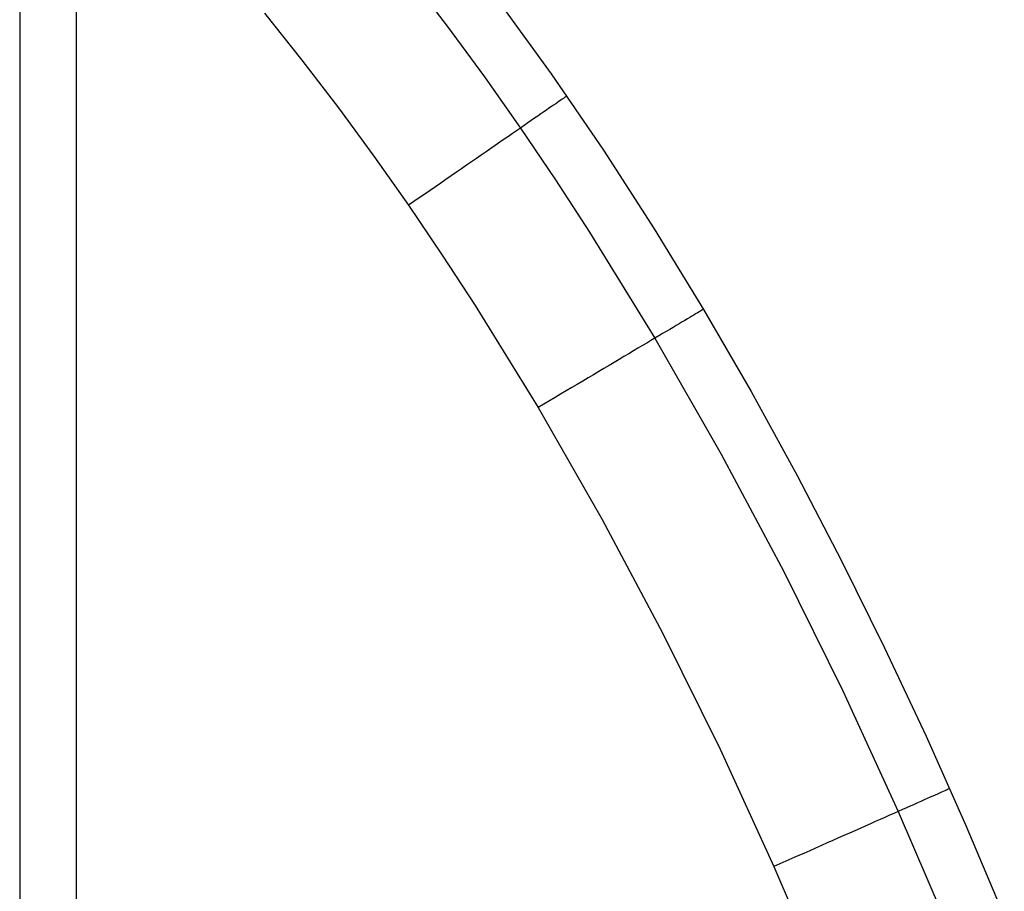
# Model space of a CAD drawing. Header units: millimetres. Extents: x 4627 to 5374, y -356 to 20.
# Tile 42 of 44: x 5299 to 5350, y -69 to -25. Entities that reach past the tile are written whole.
import ezdxf

# ---------------------------------------------------------------- set-up
doc = ezdxf.new("R2010")
doc.units = ezdxf.units.MM
doc.layers.add('Slope storage bench', color=7, linetype='Continuous', true_color=0x000000)
doc.layers.add('Slope storage bench$Lid', color=7, linetype='Continuous', true_color=0x000000)

msp = doc.modelspace()

# ---------------------------------------------------------------- linework, layer by layer
at = {"layer": 'Slope storage bench'}
for p, q in [((5302.146, 10.1, -150), (5302.146, -290.1, -150)), ((5299.246, 8.689, -297.1), (5299.246, -288.689, -297.1)), ((5302.146, 8.689, -290.1), (5302.146, -288.689, -290.1)), ((5302.146, 0), (5302.146, -280))]:
    msp.add_line(p, q, dxfattribs=at)
at = {"layer": 'Slope storage bench$Lid'}
for p, q in [((5319.299, -22.312, 17.1), (5321.263, -24.882, 17.1)), ((5319.299, -22.312, 2.9), (5321.263, -24.882, 2.9)), ((5323.838, -23.485, 10.1), (5326.613, -27.322, 10.1)), ((5323.838, -23.485, 9.9), (5326.613, -27.322, 9.9)), ((5323.838, -23.485, 10), (5326.613, -27.322, 10)), ((5311.851, -24.2, 20), (5313.78, -26.619, 20)), ((5311.851, -24.2), (5313.78, -26.619)), ((5321.263, -24.882, 17.1), (5323.173, -27.487, 17.1)), ((5321.263, -24.882, 2.9), (5323.173, -27.487, 2.9)), ((5313.78, -26.619, 20), (5315.658, -29.077, 20)), ((5313.78, -26.619), (5315.658, -29.077)), ((5326.613, -27.322, 10.1), (5329.306, -31.268, 10.1)), ((5326.613, -27.322, 9.9), (5329.306, -31.268, 9.9)), ((5326.613, -27.322, 10), (5329.306, -31.268, 10)), ((5323.173, -27.487, 17.1), (5325.029, -30.123, 17.1)), ((5323.173, -27.487, 2.9), (5325.029, -30.123, 2.9)), ((5326.847, -28.867, 13.732), (5326.741, -28.94, 14.044)), ((5326.847, -28.867, 6.268), (5326.741, -28.94, 5.956)), ((5326.945, -28.8, 13.415), (5326.847, -28.867, 13.732)), ((5326.945, -28.8, 6.585), (5326.847, -28.867, 6.268)), ((5327.034, -28.738, 13.095), (5326.945, -28.8, 13.415)), ((5327.034, -28.738, 6.905), (5326.945, -28.8, 6.585)), ((5327.113, -28.683, 12.771), (5327.034, -28.738, 13.095)), ((5327.113, -28.683, 7.229), (5327.034, -28.738, 6.905)), ((5327.184, -28.635, 12.444), (5327.113, -28.683, 12.771)), ((5327.184, -28.635, 7.556), (5327.113, -28.683, 7.229)), ((5327.245, -28.592, 12.114), (5327.184, -28.635, 12.444)), ((5327.245, -28.592, 7.886), (5327.184, -28.635, 7.556)), ((5327.297, -28.556, 11.782), (5327.245, -28.592, 12.114)), ((5327.297, -28.556, 8.218), (5327.245, -28.592, 7.886)), ((5327.339, -28.527, 11.448), (5327.297, -28.556, 11.782)), ((5327.339, -28.527, 8.552), (5327.297, -28.556, 8.218)), ((5327.373, -28.504, 11.112), (5327.339, -28.527, 11.448)), ((5327.373, -28.504, 8.888), (5327.339, -28.527, 8.552)), ((5327.396, -28.488, 10.776), (5327.373, -28.504, 11.112)), ((5327.396, -28.488, 9.224), (5327.373, -28.504, 8.888)), ((5327.411, -28.478, 10.438), (5327.396, -28.488, 10.776)), ((5327.411, -28.478, 9.562), (5327.396, -28.488, 9.224)), ((5327.415, -28.475, 10.1), (5327.411, -28.478, 10.438)), ((5327.415, -28.475, 9.9), (5327.411, -28.478, 9.562)), ((5315.658, -29.077, 20), (5317.488, -31.572, 20)), ((5315.658, -29.077), (5317.488, -31.572)), ((5326.081, -29.396, 15.53), (5325.924, -29.504, 15.809)), ((5326.081, -29.396, 4.47), (5325.924, -29.504, 4.191)), ((5326.229, -29.294, 15.244), (5326.081, -29.396, 15.53)), ((5326.229, -29.294, 4.756), (5326.081, -29.396, 4.47)), ((5326.37, -29.197, 14.952), (5326.229, -29.294, 15.244)), ((5326.37, -29.197, 5.048), (5326.229, -29.294, 4.756)), ((5326.502, -29.105, 14.655), (5326.37, -29.197, 14.952)), ((5326.502, -29.105, 5.345), (5326.37, -29.197, 5.048)), ((5326.626, -29.02, 14.352), (5326.502, -29.105, 14.655)), ((5326.626, -29.02, 5.648), (5326.502, -29.105, 5.345)), ((5326.741, -28.94, 14.044), (5326.626, -29.02, 14.352)), ((5326.741, -28.94, 5.956), (5326.626, -29.02, 5.648)), ((5325.409, -29.86, 16.606), (5325.223, -29.989, 16.857)), ((5325.409, -29.86, 3.394), (5325.223, -29.989, 3.143)), ((5325.588, -29.737, 16.348), (5325.409, -29.86, 16.606)), ((5325.588, -29.737, 3.652), (5325.409, -29.86, 3.394)), ((5325.76, -29.618, 16.082), (5325.588, -29.737, 16.348)), ((5325.76, -29.618, 3.918), (5325.588, -29.737, 3.652)), ((5325.924, -29.504, 15.809), (5325.76, -29.618, 16.082)), ((5325.924, -29.504, 4.191), (5325.76, -29.618, 3.918)), ((5324.623, -30.403, 17.562), (5324.41, -30.55, 17.78)), ((5324.623, -30.403, 2.438), (5324.41, -30.55, 2.22)), ((5324.829, -30.261, 17.335), (5324.623, -30.403, 17.562)), ((5324.829, -30.261, 2.665), (5324.623, -30.403, 2.438)), ((5325.029, -30.123, 17.1), (5324.829, -30.261, 17.335)), ((5325.029, -30.123, 2.9), (5324.829, -30.261, 2.665)), ((5325.223, -29.989, 16.857), (5325.029, -30.123, 17.1)), ((5325.223, -29.989, 3.143), (5325.029, -30.123, 2.9)), ((5325.029, -30.123, 17.1), (5326.835, -32.788, 17.1)), ((5325.029, -30.123, 2.9), (5326.835, -32.788, 2.9)), ((5323.967, -30.856, 18.188), (5323.737, -31.015, 18.378)), ((5323.967, -30.856, 1.812), (5323.737, -31.015, 1.622)), ((5324.191, -30.701, 17.988), (5323.967, -30.856, 18.188)), ((5324.191, -30.701, 2.012), (5323.967, -30.856, 1.812)), ((5324.41, -30.55, 17.78), (5324.191, -30.701, 17.988)), ((5324.41, -30.55, 2.22), (5324.191, -30.701, 2.012)), ((5323.262, -31.343, 18.729), (5323.017, -31.513, 18.89)), ((5323.262, -31.343, 1.271), (5323.017, -31.513, 1.11)), ((5323.502, -31.178, 18.559), (5323.262, -31.343, 18.729)), ((5323.502, -31.178, 1.441), (5323.262, -31.343, 1.271)), ((5323.737, -31.015, 18.378), (5323.502, -31.178, 18.559)), ((5323.737, -31.015, 1.622), (5323.502, -31.178, 1.441)), ((5329.306, -31.268, 10.1), (5331.919, -35.316, 10.1)), ((5329.306, -31.268, 9.9), (5331.919, -35.316, 9.9)), ((5329.306, -31.268, 10), (5331.919, -35.316, 10)), ((5317.488, -31.572, 20), (5319.269, -34.101, 20)), ((5317.488, -31.572), (5319.269, -34.101)), ((5322.515, -31.859, 19.18), (5322.258, -32.037, 19.31)), ((5322.515, -31.859, 0.82), (5322.258, -32.037, 0.69)), ((5322.768, -31.685, 19.04), (5322.515, -31.859, 19.18)), ((5322.768, -31.685, 0.96), (5322.515, -31.859, 0.82)), ((5323.017, -31.513, 18.89), (5322.768, -31.685, 19.04)), ((5323.017, -31.513, 1.11), (5322.768, -31.685, 0.96)), ((5321.734, -32.399, 19.536), (5321.467, -32.583, 19.633)), ((5321.734, -32.399, 0.464), (5321.467, -32.583, 0.367)), ((5321.997, -32.217, 19.428), (5321.734, -32.399, 19.536)), ((5321.997, -32.217, 0.572), (5321.734, -32.399, 0.464)), ((5322.258, -32.037, 19.31), (5321.997, -32.217, 19.428)), ((5322.258, -32.037, 0.69), (5321.997, -32.217, 0.572)), ((5320.927, -32.956, 19.793), (5320.654, -33.145, 19.856)), ((5320.927, -32.956, 0.207), (5320.654, -33.145, 0.144)), ((5321.198, -32.769, 19.719), (5320.927, -32.956, 19.793)), ((5321.198, -32.769, 0.281), (5320.927, -32.956, 0.207)), ((5321.467, -32.583, 19.633), (5321.198, -32.769, 19.719)), ((5321.467, -32.583, 0.367), (5321.198, -32.769, 0.281)), ((5326.835, -32.788, 17.1), (5328.59, -35.482, 17.1)), ((5326.835, -32.788, 2.9), (5328.59, -35.482, 2.9)), ((5320.379, -33.335, 19.908), (5320.102, -33.526, 19.948)), ((5320.379, -33.335, 0.092), (5320.102, -33.526, 0.052)), ((5320.654, -33.145, 19.856), (5320.379, -33.335, 19.908)), ((5320.654, -33.145, 0.144), (5320.379, -33.335, 0.092)), ((5319.548, -33.909, 19.994), (5319.269, -34.101, 20)), ((5319.548, -33.909, 0.006), (5319.269, -34.101)), ((5319.825, -33.717, 19.977), (5319.548, -33.909, 19.994)), ((5319.825, -33.717, 0.023), (5319.548, -33.909, 0.006)), ((5320.102, -33.526, 19.948), (5319.825, -33.717, 19.977)), ((5320.102, -33.526, 0.052), (5319.825, -33.717, 0.023)), ((5319.269, -34.101, 20), (5321.004, -36.663, 20)), ((5319.269, -34.101), (5321.004, -36.663)), ((5328.59, -35.482, 17.1), (5331.959, -40.944, 17.1)), ((5328.59, -35.482, 2.9), (5331.959, -40.944, 2.9)), ((5331.919, -35.316, 10.1), (5334.452, -39.46, 10.1)), ((5331.919, -35.316, 9.9), (5334.452, -39.46, 9.9)), ((5331.919, -35.316, 10), (5334.452, -39.46, 10)), ((5321.004, -36.663, 20), (5322.694, -39.255, 20)), ((5321.004, -36.663), (5322.694, -39.255)), ((5322.694, -39.255, 20), (5325.942, -44.522, 20)), ((5322.694, -39.255), (5325.942, -44.522)), ((5334.327, -39.535, 11.782), (5334.273, -39.567, 12.114)), ((5334.327, -39.535, 8.218), (5334.273, -39.567, 7.886)), ((5334.372, -39.509, 11.448), (5334.327, -39.535, 11.782)), ((5334.372, -39.509, 8.552), (5334.327, -39.535, 8.218)), ((5334.406, -39.488, 11.112), (5334.372, -39.509, 11.448)), ((5334.406, -39.488, 8.888), (5334.372, -39.509, 8.552)), ((5334.431, -39.473, 10.776), (5334.406, -39.488, 11.112)), ((5334.431, -39.473, 9.224), (5334.406, -39.488, 8.888)), ((5334.446, -39.464, 10.438), (5334.431, -39.473, 10.776)), ((5334.446, -39.464, 9.562), (5334.431, -39.473, 9.224)), ((5334.451, -39.461, 10.1), (5334.446, -39.464, 10.438)), ((5334.451, -39.461, 9.9), (5334.446, -39.464, 9.562)), ((5334.452, -39.46, 10.1), (5336.905, -43.696, 10.1)), ((5334.452, -39.46, 9.9), (5336.905, -43.696, 9.9)), ((5334.452, -39.46, 10), (5336.905, -43.696, 10)), ((5333.497, -40.029, 14.655), (5333.359, -40.111, 14.952)), ((5333.497, -40.029, 5.345), (5333.359, -40.111, 5.048)), ((5333.626, -39.952, 14.352), (5333.497, -40.029, 14.655)), ((5333.626, -39.952, 5.648), (5333.497, -40.029, 5.345)), ((5333.746, -39.88, 14.044), (5333.626, -39.952, 14.352)), ((5333.746, -39.88, 5.956), (5333.626, -39.952, 5.648)), ((5333.858, -39.814, 13.732), (5333.746, -39.88, 14.044)), ((5333.858, -39.814, 6.268), (5333.746, -39.88, 5.956)), ((5333.96, -39.754, 13.415), (5333.858, -39.814, 13.732)), ((5333.96, -39.754, 6.585), (5333.858, -39.814, 6.268)), ((5334.052, -39.699, 13.095), (5333.96, -39.754, 13.415)), ((5334.052, -39.699, 6.905), (5333.96, -39.754, 6.585)), ((5334.135, -39.649, 12.771), (5334.052, -39.699, 13.095)), ((5334.135, -39.649, 7.229), (5334.052, -39.699, 6.905)), ((5334.209, -39.605, 12.444), (5334.135, -39.649, 12.771)), ((5334.209, -39.605, 7.556), (5334.135, -39.649, 7.229)), ((5334.273, -39.567, 12.114), (5334.209, -39.605, 12.444)), ((5334.273, -39.567, 7.886), (5334.209, -39.605, 7.556)), ((5332.722, -40.49, 16.082), (5332.543, -40.596, 16.348)), ((5332.722, -40.49, 3.918), (5332.543, -40.596, 3.652)), ((5332.894, -40.388, 15.809), (5332.722, -40.49, 16.082)), ((5332.894, -40.388, 4.191), (5332.722, -40.49, 3.918)), ((5333.057, -40.29, 15.53), (5332.894, -40.388, 15.809)), ((5333.057, -40.29, 4.47), (5332.894, -40.388, 4.191)), ((5333.212, -40.198, 15.244), (5333.057, -40.29, 15.53)), ((5333.212, -40.198, 4.756), (5333.057, -40.29, 4.47)), ((5333.359, -40.111, 14.952), (5333.212, -40.198, 15.244)), ((5333.359, -40.111, 5.048), (5333.212, -40.198, 4.756)), ((5331.75, -41.068, 17.335), (5331.534, -41.196, 17.562)), ((5331.75, -41.068, 2.665), (5331.534, -41.196, 2.438)), ((5331.959, -40.944, 17.1), (5331.75, -41.068, 17.335)), ((5331.959, -40.944, 2.9), (5331.75, -41.068, 2.665)), ((5332.161, -40.823, 16.857), (5331.959, -40.944, 17.1)), ((5332.161, -40.823, 3.143), (5331.959, -40.944, 2.9)), ((5331.959, -40.944, 17.1), (5335.376, -46.91, 17.1)), ((5331.959, -40.944, 2.9), (5335.376, -46.91, 2.9)), ((5332.355, -40.708, 16.606), (5332.161, -40.823, 16.857)), ((5332.355, -40.708, 3.394), (5332.161, -40.823, 3.143)), ((5332.543, -40.596, 16.348), (5332.355, -40.708, 16.606)), ((5332.543, -40.596, 3.652), (5332.355, -40.708, 3.394)), ((5331.083, -41.464, 17.988), (5330.849, -41.604, 18.188)), ((5331.083, -41.464, 2.012), (5330.849, -41.604, 1.812)), ((5331.312, -41.328, 17.779), (5331.083, -41.464, 17.988)), ((5331.312, -41.328, 2.221), (5331.083, -41.464, 2.012)), ((5331.534, -41.196, 17.562), (5331.312, -41.328, 17.779)), ((5331.534, -41.196, 2.438), (5331.312, -41.328, 2.221)), ((5330.112, -42.042, 18.729), (5329.857, -42.194, 18.89)), ((5330.112, -42.042, 1.271), (5329.857, -42.194, 1.11)), ((5330.363, -41.893, 18.559), (5330.112, -42.042, 18.729)), ((5330.363, -41.893, 1.441), (5330.112, -42.042, 1.271)), ((5330.609, -41.746, 18.378), (5330.363, -41.893, 18.559)), ((5330.609, -41.746, 1.622), (5330.363, -41.893, 1.441)), ((5330.849, -41.604, 18.188), (5330.609, -41.746, 18.378)), ((5330.849, -41.604, 1.812), (5330.609, -41.746, 1.622)), ((5329.332, -42.506, 19.18), (5329.064, -42.665, 19.31)), ((5329.332, -42.506, 0.82), (5329.064, -42.665, 0.69)), ((5329.597, -42.348, 19.04), (5329.332, -42.506, 19.18)), ((5329.597, -42.348, 0.96), (5329.332, -42.506, 0.82)), ((5329.857, -42.194, 18.89), (5329.597, -42.348, 19.04)), ((5329.857, -42.194, 1.11), (5329.597, -42.348, 0.96)), ((5328.516, -42.991, 19.536), (5328.238, -43.157, 19.633)), ((5328.516, -42.991, 0.464), (5328.238, -43.157, 0.367)), ((5328.792, -42.827, 19.428), (5328.516, -42.991, 19.536)), ((5328.792, -42.827, 0.572), (5328.516, -42.991, 0.464)), ((5329.064, -42.665, 19.31), (5328.792, -42.827, 19.428)), ((5329.064, -42.665, 0.69), (5328.792, -42.827, 0.572)), ((5327.673, -43.492, 19.793), (5327.388, -43.662, 19.856)), ((5327.673, -43.492, 0.207), (5327.388, -43.662, 0.144)), ((5327.957, -43.324, 19.718), (5327.673, -43.492, 19.793)), ((5327.957, -43.324, 0.282), (5327.673, -43.492, 0.207)), ((5328.238, -43.157, 19.633), (5327.957, -43.324, 19.718)), ((5328.238, -43.157, 0.367), (5327.957, -43.324, 0.282)), ((5326.812, -44.004, 19.948), (5326.523, -44.177, 19.977)), ((5326.812, -44.004, 0.052), (5326.523, -44.177, 0.023)), ((5327.101, -43.833, 19.908), (5326.812, -44.004, 19.948)), ((5327.101, -43.833, 0.092), (5326.812, -44.004, 0.052)), ((5327.388, -43.662, 19.856), (5327.101, -43.833, 19.908)), ((5327.388, -43.662, 0.144), (5327.101, -43.833, 0.092)), ((5336.905, -43.696, 10.1), (5339.277, -48.018, 10.1)), ((5336.905, -43.696, 9.9), (5339.277, -48.018, 9.9)), ((5336.905, -43.696, 10), (5339.277, -48.018, 10)), ((5326.233, -44.349, 19.994), (5325.942, -44.522, 20)), ((5326.233, -44.349, 0.006), (5325.942, -44.522)), ((5325.942, -44.522, 20), (5329.246, -50.29, 20)), ((5325.942, -44.522), (5329.246, -50.29)), ((5326.523, -44.177, 19.977), (5326.233, -44.349, 19.994)), ((5326.523, -44.177, 0.023), (5326.233, -44.349, 0.006)), ((5335.376, -46.91, 17.1), (5338.596, -52.968, 17.1)), ((5335.376, -46.91, 2.9), (5338.596, -52.968, 2.9)), ((5339.277, -48.018, 10.1), (5341.57, -52.419, 10.1)), ((5339.277, -48.018, 9.9), (5341.57, -52.419, 9.9)), ((5339.277, -48.018, 10), (5341.57, -52.419, 10)), ((5329.246, -50.29, 20), (5332.365, -56.16, 20)), ((5329.246, -50.29), (5332.365, -56.16)), ((5341.57, -52.419, 10.1), (5343.784, -56.894, 10.1)), ((5341.57, -52.419, 9.9), (5343.784, -56.894, 9.9)), ((5341.57, -52.419, 10), (5343.784, -56.894, 10)), ((5338.596, -52.968, 17.1), (5341.629, -59.108, 17.1)), ((5338.596, -52.968, 2.9), (5341.629, -59.108, 2.9)), ((5332.365, -56.16, 20), (5335.31, -62.12, 20)), ((5332.365, -56.16), (5335.31, -62.12)), ((5343.784, -56.894, 10.1), (5345.918, -61.438, 10.1)), ((5343.784, -56.894, 9.9), (5345.918, -61.438, 9.9)), ((5343.784, -56.894, 10), (5345.918, -61.438, 10)), ((5341.629, -59.108, 17.1), (5344.486, -65.319, 17.1)), ((5341.629, -59.108, 2.9), (5344.486, -65.319, 2.9)), ((5345.918, -61.438, 10.1), (5347.972, -66.044, 10.1)), ((5345.918, -61.438, 9.9), (5347.972, -66.044, 9.9)), ((5345.918, -61.438, 10), (5347.972, -66.044, 10)), ((5335.31, -62.12, 20), (5338.088, -68.16, 20)), ((5335.31, -62.12), (5338.088, -68.16)), ((5346.614, -64.374, 13.415), (5346.505, -64.422, 13.732)), ((5346.614, -64.374, 6.585), (5346.505, -64.422, 6.268)), ((5346.712, -64.33, 13.095), (5346.614, -64.374, 13.415)), ((5346.712, -64.33, 6.905), (5346.614, -64.374, 6.585)), ((5346.801, -64.291, 12.771), (5346.712, -64.33, 13.095)), ((5346.801, -64.291, 7.229), (5346.712, -64.33, 6.905)), ((5346.879, -64.256, 12.444), (5346.801, -64.291, 12.771)), ((5346.879, -64.256, 7.556), (5346.801, -64.291, 7.229)), ((5346.947, -64.226, 12.114), (5346.879, -64.256, 12.444)), ((5346.947, -64.226, 7.886), (5346.879, -64.256, 7.556)), ((5347.005, -64.2, 11.782), (5346.947, -64.226, 12.114)), ((5347.005, -64.2, 8.218), (5346.947, -64.226, 7.886)), ((5347.052, -64.179, 11.448), (5347.005, -64.2, 11.782)), ((5347.052, -64.179, 8.552), (5347.005, -64.2, 8.218)), ((5347.089, -64.163, 11.112), (5347.052, -64.179, 11.448)), ((5347.089, -64.163, 8.888), (5347.052, -64.179, 8.552)), ((5347.115, -64.151, 10.776), (5347.089, -64.163, 11.112)), ((5347.115, -64.151, 9.224), (5347.089, -64.163, 8.888)), ((5347.131, -64.144, 10.438), (5347.115, -64.151, 10.776)), ((5347.131, -64.144, 9.562), (5347.115, -64.151, 9.224)), ((5347.136, -64.142, 10.1), (5347.131, -64.144, 10.438)), ((5347.136, -64.142, 9.9), (5347.131, -64.144, 9.562)), ((5345.48, -64.877, 15.809), (5345.298, -64.958, 16.082)), ((5345.48, -64.877, 4.191), (5345.298, -64.958, 3.918)), ((5345.654, -64.8, 15.53), (5345.48, -64.877, 15.809)), ((5345.654, -64.8, 4.47), (5345.48, -64.877, 4.191)), ((5345.819, -64.727, 15.244), (5345.654, -64.8, 15.53)), ((5345.819, -64.727, 4.756), (5345.654, -64.8, 4.47)), ((5345.975, -64.657, 14.952), (5345.819, -64.727, 15.244)), ((5345.975, -64.657, 5.048), (5345.819, -64.727, 4.756)), ((5346.122, -64.592, 14.655), (5345.975, -64.657, 14.952)), ((5346.122, -64.592, 5.345), (5345.975, -64.657, 5.048)), ((5346.259, -64.531, 14.352), (5346.122, -64.592, 14.655)), ((5346.259, -64.531, 5.648), (5346.122, -64.592, 5.345)), ((5346.387, -64.474, 14.044), (5346.259, -64.531, 14.352)), ((5346.387, -64.474, 5.956), (5346.259, -64.531, 5.648)), ((5346.505, -64.422, 13.732), (5346.387, -64.474, 14.044)), ((5346.505, -64.422, 6.268), (5346.387, -64.474, 5.956)), ((5344.486, -65.319, 17.1), (5344.264, -65.417, 17.335)), ((5344.486, -65.319, 2.9), (5344.264, -65.417, 2.665)), ((5344.701, -65.223, 16.857), (5344.486, -65.319, 17.1)), ((5344.701, -65.223, 3.143), (5344.486, -65.319, 2.9)), ((5344.486, -65.319, 17.1), (5347.176, -71.592, 17.1)), ((5344.486, -65.319, 2.9), (5347.176, -71.592, 2.9)), ((5344.908, -65.131, 16.606), (5344.701, -65.223, 16.857)), ((5344.908, -65.131, 3.394), (5344.701, -65.223, 3.143)), ((5345.107, -65.043, 16.348), (5344.908, -65.131, 16.606)), ((5345.107, -65.043, 3.652), (5344.908, -65.131, 3.394)), ((5345.298, -64.958, 16.082), (5345.107, -65.043, 16.348)), ((5345.298, -64.958, 3.918), (5345.107, -65.043, 3.652)), ((5343.306, -65.843, 18.188), (5343.051, -65.956, 18.378)), ((5343.306, -65.843, 1.812), (5343.051, -65.956, 1.622)), ((5343.555, -65.732, 17.988), (5343.306, -65.843, 18.188)), ((5343.555, -65.732, 2.012), (5343.306, -65.843, 1.812)), ((5343.798, -65.624, 17.78), (5343.555, -65.732, 17.988)), ((5343.798, -65.624, 2.22), (5343.555, -65.732, 2.012)), ((5344.035, -65.519, 17.562), (5343.798, -65.624, 17.78)), ((5344.035, -65.519, 2.438), (5343.798, -65.624, 2.22)), ((5344.264, -65.417, 17.335), (5344.035, -65.519, 17.562)), ((5344.264, -65.417, 2.665), (5344.035, -65.519, 2.438)), ((5342.251, -66.311, 18.89), (5341.974, -66.434, 19.04)), ((5342.251, -66.311, 1.11), (5341.974, -66.434, 0.96)), ((5342.523, -66.19, 18.729), (5342.251, -66.311, 18.89)), ((5342.523, -66.19, 1.271), (5342.251, -66.311, 1.11)), ((5342.79, -66.072, 18.559), (5342.523, -66.19, 18.729)), ((5342.79, -66.072, 1.441), (5342.523, -66.19, 1.271)), ((5343.051, -65.956, 18.378), (5342.79, -66.072, 18.559)), ((5343.051, -65.956, 1.622), (5342.79, -66.072, 1.441)), ((5347.972, -66.044, 10.1), (5349.948, -70.706, 10.1)), ((5347.972, -66.044, 9.9), (5349.948, -70.706, 9.9)), ((5347.972, -66.044, 10), (5349.948, -70.706, 10)), ((5341.118, -66.814, 19.428), (5340.825, -66.944, 19.536)), ((5341.118, -66.814, 0.572), (5340.825, -66.944, 0.464)), ((5341.408, -66.686, 19.31), (5341.118, -66.814, 19.428)), ((5341.408, -66.686, 0.69), (5341.118, -66.814, 0.572)), ((5341.693, -66.559, 19.18), (5341.408, -66.686, 19.31)), ((5341.693, -66.559, 0.82), (5341.408, -66.686, 0.69)), ((5341.974, -66.434, 19.04), (5341.693, -66.559, 19.18)), ((5341.974, -66.434, 0.96), (5341.693, -66.559, 0.82)), ((5339.929, -67.342, 19.793), (5339.626, -67.477, 19.856)), ((5339.929, -67.342, 0.207), (5339.626, -67.477, 0.144)), ((5340.231, -67.208, 19.719), (5339.929, -67.342, 19.793)), ((5340.231, -67.208, 0.281), (5339.929, -67.342, 0.207)), ((5340.529, -67.076, 19.633), (5340.231, -67.208, 19.719)), ((5340.529, -67.076, 0.367), (5340.231, -67.208, 0.281)), ((5340.825, -66.944, 19.536), (5340.529, -67.076, 19.633)), ((5340.825, -66.944, 0.464), (5340.529, -67.076, 0.367)), ((5338.706, -67.885, 19.977), (5338.397, -68.022, 19.994)), ((5338.706, -67.885, 0.023), (5338.397, -68.022, 0.006)), ((5339.014, -67.749, 19.948), (5338.706, -67.885, 19.977)), ((5339.014, -67.749, 0.052), (5338.706, -67.885, 0.023)), ((5339.32, -67.612, 19.908), (5339.014, -67.749, 19.948)), ((5339.32, -67.612, 0.092), (5339.014, -67.749, 0.052)), ((5339.626, -67.477, 19.856), (5339.32, -67.612, 19.908)), ((5339.626, -67.477, 0.144), (5339.32, -67.612, 0.092)), ((5338.397, -68.022, 19.994), (5338.088, -68.16, 20)), ((5338.397, -68.022, 0.006), (5338.088, -68.16)), ((5338.088, -68.16, 20), (5340.708, -74.269, 20)), ((5338.088, -68.16), (5340.708, -74.269))]:
    msp.add_line(p, q, dxfattribs=at)

doc.saveas('drawing.dxf')
